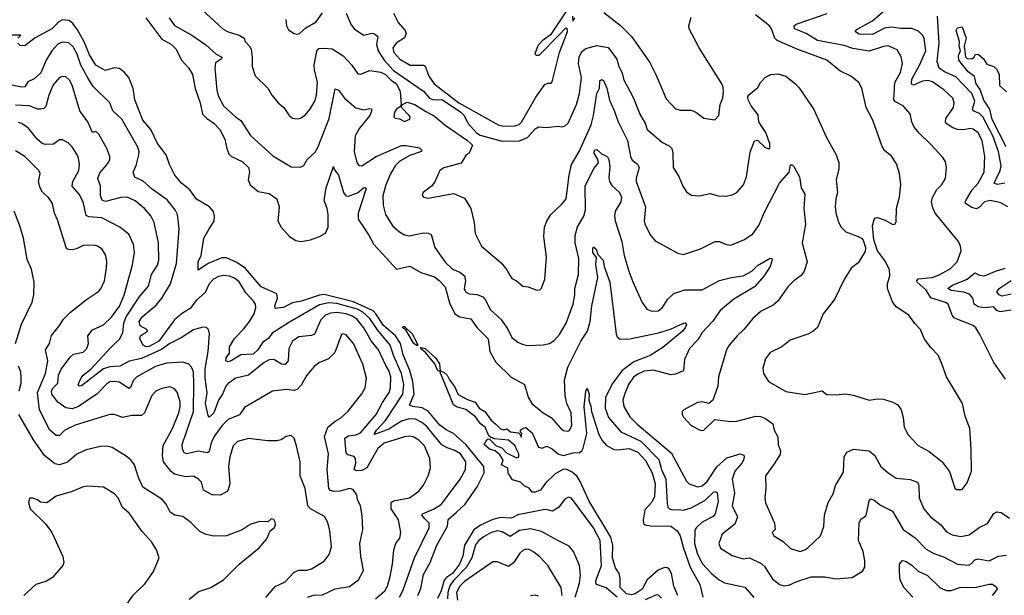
# Model space of a CAD drawing. Extents: x 1246230 to 1426786, y 660032 to 763141.
# Tile 70 of 256: x 1292432 to 1298682, y 683396 to 687053. Entities that reach past the tile are written whole.
import ezdxf

# ---------------------------------------------------------------- set-up
doc = ezdxf.new("R2010")
doc.units = 0

msp = doc.modelspace()

# ---------------------------------------------------------------- linework, layer by layer
at = {"layer": '0CON10XD'}
for points in [[(1293537.1, 687165), (1293723.7, 686993.7), (1293756, 686975), (1293825, 686954.6), (1293856.5, 686936.5), (1293864.4, 686915), (1293891.9, 686885), (1293901.1, 686865), (1293908.9, 686815), (1293907.1, 686755), (1293927.3, 686697.3), (1294008.3, 686618.3), (1294033.6, 686573.6), (1294072, 686525), (1294110, 686495), (1294142, 686445), (1294165, 686427.5), (1294193.2, 686423.2), (1294215, 686427.1), (1294245, 686447.5), (1294275, 686482), (1294305.5, 686535), (1294316.9, 686573.1), (1294322.8, 686655), (1294303.9, 686733.9), (1294302.3, 686765), (1294317.4, 686852.6), (1294330.5, 686869.5), (1294365, 686872.6), (1294415, 686867.3), (1294485, 686823.6), (1294540.4, 686765), (1294578.3, 686708.3), (1294595, 686707.8), (1294655, 686730.9), (1294725, 686720.3), (1294755, 686704), (1294789.7, 686669.7), (1294825, 686645.3), (1294847.8, 686597.8), (1294853.8, 686515), (1294849.3, 686500.7), (1294825, 686484.2), (1294811.9, 686465), (1294806.4, 686436.4), (1294815, 686426.7), (1294842.3, 686422.3), (1294875, 686407.1), (1294907.9, 686422.1), (1294910, 686435), (1294904.2, 686445), (1294856.2, 686495), (1294858.3, 686511.7), (1294891.2, 686528.8), (1294940, 686515), (1295010.3, 686470.3), (1295065, 686441.2), (1295133.3, 686383.3), (1295275, 686286.5), (1295306.8, 686255), (1295285, 686205.7), (1295265.7, 686194.3), (1295235, 686140.9), (1295125, 686112.1), (1295099.4, 686095), (1295067.2, 686022.8), (1295046, 685995), (1294993.3, 685955), (1294986.7, 685945), (1294990, 685935), (1294996.4, 685926.4), (1295025, 685920), (1295185, 685948), (1295255, 685919.2), (1295295, 685853.3), (1295316, 685765), (1295323.3, 685695), (1295364, 685615), (1295488.3, 685508.3), (1295525, 685464), (1295544.4, 685425), (1295555, 685408.8), (1295585, 685393.8), (1295625, 685361.2), (1295660, 685355), (1295715, 685333.8), (1295733.9, 685336.1), (1295745, 685347.5), (1295765.6, 685405), (1295775.6, 685545), (1295758.9, 685675), (1295764.4, 685735), (1295777.8, 685772.2), (1295802.9, 685815), (1295871.7, 685878.3), (1295900.2, 685915), (1295919.2, 686065), (1295935, 686134), (1295983.5, 686216.5), (1296059.5, 686385), (1296075.3, 686445), (1296096.5, 686585), (1296111.8, 686618.2), (1296114.8, 686665), (1296125, 686673.2), (1296137.8, 686667.8), (1296159.1, 686619.1), (1296175, 686542), (1296206.2, 686476.2), (1296230, 686405), (1296289.1, 686285), (1296308.2, 686185), (1296320.8, 686160.8), (1296352.9, 686135), (1296364.4, 686115), (1296345, 686046.7), (1296344.6, 686025), (1296404.2, 685865), (1296395.8, 685775), (1296399.2, 685755), (1296436, 685685), (1296465, 685648.8), (1296610.2, 685570.2), (1296645, 685561.4), (1296753, 685597), (1296847, 685643), (1296875, 685644.3), (1296915.6, 685625.6), (1296945, 685620), (1297032.5, 685657.5), (1297085, 685692.5), (1297123.1, 685745), (1297159.4, 685830.6), (1297255, 686013.8), (1297316.1, 686083.9), (1297325, 686130), (1297335, 686130), (1297345, 686120), (1297380.8, 686055), (1297391.4, 685985), (1297415.4, 685945.4), (1297408.8, 685855), (1297419.1, 685755), (1297398.8, 685635), (1297430, 685515), (1297410.6, 685455), (1297392.6, 685427.4), (1297345.4, 685394.6), (1297306.9, 685355), (1297245, 685264.2), (1297215, 685240), (1297139.1, 685200.9), (1297084.6, 685155.4), (1297028.6, 685085), (1296986, 685045), (1296935.8, 684985), (1296919.2, 684955), (1296867.1, 684785), (1296862.5, 684725), (1296831.2, 684635), (1296806.1, 684613.9), (1296765, 684626), (1296735, 684622), (1296647.5, 684575), (1296637.5, 684565), (1296636.7, 684545), (1296645, 684527.5), (1296693.3, 684475), (1296756.1, 684443.9), (1296775, 684446.2), (1296845, 684513.3), (1296945, 684500), (1296985, 684502.2), (1297105.4, 684534.6), (1297135, 684532.9), (1297165, 684520), (1297212.9, 684485), (1297221.9, 684445), (1297243.4, 684403.4), (1297245.5, 684355), (1297261.9, 684315), (1297258.9, 684291.1), (1297216, 684225), (1297166.9, 684155), (1297169.1, 684075), (1297161.5, 684015), (1297165, 683983.3), (1297223.8, 683855), (1297227.5, 683815), (1297207.5, 683795), (1297218.8, 683775), (1297278, 683738), (1297325, 683694.4), (1297385, 683675.5), (1297415, 683684.5), (1297435, 683698.1), (1297515.8, 683775), (1297536.2, 683833.8), (1297540.4, 683905), (1297564.5, 683985), (1297595, 684041.2), (1297611.1, 684095), (1297661.3, 684178.7), (1297665.7, 684275), (1297682, 684305), (1297725, 684325.6), (1297824.4, 684314.4), (1297859.2, 684285), (1297898, 684215), (1297943.8, 684173.8)], [(1294805.9, 687095), (1294835, 687035.8), (1294878.6, 686985), (1294885.6, 686965), (1294875, 686938.1), (1294822.9, 686905), (1294801.2, 686875), (1294806.2, 686845), (1294845, 686803.3), (1294910, 686765), (1294995, 686763.3), (1295005, 686758), (1295030, 686695), (1295062.8, 686645), (1295219, 686525), (1295473.1, 686383.1), (1295505, 686376.2), (1295575, 686378.5), (1295603.3, 686386.7), (1295618.3, 686401.7), (1295708.6, 686561.4), (1295765, 686641.4), (1295785, 686650), (1295805, 686648.8), (1295812.7, 686657.3), (1295859.6, 686845), (1295908.5, 686978.5), (1295908.1, 686998.1), (1295895, 686996.9), (1295861.7, 686961.7), (1295727.5, 686825), (1295712.5, 686825), (1295704.5, 686835), (1295705.7, 686845), (1295725, 686892.9), (1295755.8, 686925), (1295807.3, 686962.7), (1295905, 687108.8)], [(1296139.4, 687099.4), (1296245, 687015.4), (1296315, 686945.6), (1296431.4, 686781.4), (1296470.8, 686705), (1296535, 686551.2), (1296595, 686486), (1296627.3, 686477.3), (1296695, 686478.1), (1296723.8, 686465), (1296775, 686428), (1296845, 686416.7), (1296870, 686445), (1296879.2, 686515), (1296895, 686557.5), (1296900, 686595), (1296897.3, 686625), (1296888.1, 686645), (1296744.3, 686874.3), (1296681.5, 686995), (1296680.2, 687015), (1296695, 687068.8)], [(1298705, 685863.6), (1298659.9, 685889.9), (1298595, 685904.5), (1298555, 685896.8), (1298525, 685863.1), (1298505, 685851.9), (1298475, 685859.5), (1298436.3, 685886.3), (1298432.2, 685895), (1298436.5, 685905), (1298478.1, 685971.9), (1298515.3, 686015), (1298553.8, 686085), (1298558.4, 686185), (1298540.3, 686285), (1298515, 686333.3), (1298485, 686357.8), (1298465, 686361.5), (1298425, 686353.5), (1298385, 686356.4), (1298355, 686366.4), (1298313.5, 686393.5), (1298308.2, 686405), (1298310.9, 686425), (1298360, 686495), (1298362.7, 686525), (1298354.5, 686555), (1298297.6, 686607.6), (1298225, 686659.2), (1298197.7, 686667.7), (1298163.5, 686663.5), (1298105, 686638.2), (1298095, 686640.8), (1298091.9, 686651.9), (1298095.6, 686675), (1298144, 686765), (1298182.6, 686855), (1298172.7, 686935), (1298162.7, 686955), (1298138.9, 686978.9), (1298097.1, 686997.1), (1298025, 686997), (1297963.8, 687006.2), (1297921.6, 686998.4), (1297845, 686960), (1297760.9, 686960.9), (1297736.7, 686975), (1297736.7, 686985), (1297747, 686993), (1297845, 687046.4), (1297925, 687114.7)], [(1294960.4, 683395), (1294979.4, 683440.6), (1294995, 683529.2), (1295038.4, 683605), (1295079.1, 683715), (1295148.1, 683835), (1295151.4, 683878.6), (1295204.2, 683925), (1295260, 683975), (1295335.4, 684084.6), (1295379.8, 684175), (1295378.6, 684215), (1295265.1, 684355.1), (1295185, 684424.8), (1295138.2, 684448.2), (1295098.1, 684478.1), (1295025, 684565.6), (1294986.8, 684586.8), (1294925.6, 684595.6), (1294907.3, 684605), (1294936.2, 684673.8), (1294927.6, 684755), (1294908.7, 684825), (1294865.4, 684925), (1294850.2, 684995), (1294816.9, 685045), (1294740.9, 685110.9), (1294693.9, 685183.9), (1294675, 685203), (1294551.4, 685261.4), (1294365, 685307.1), (1294335, 685303.8), (1294220.8, 685265), (1294165, 685253.9), (1294104.5, 685224.5), (1294055, 685218.8), (1294052.7, 685235), (1294069.1, 685285), (1294065, 685311.2), (1293964.5, 685355), (1293865, 685472.5), (1293810.8, 685510.8), (1293745, 685539.3), (1293715, 685539.3), (1293632.6, 685507.4), (1293565, 685462.5), (1293564.6, 685515), (1293583.3, 685555), (1293601.4, 685665), (1293634.2, 685725), (1293666.1, 685773.9), (1293668.9, 685805), (1293662.1, 685835), (1293636.8, 685865), (1293555, 685912.5), (1293511.6, 685971.6), (1293458.7, 686015), (1293417.1, 686065), (1293383.8, 686133.8), (1293362.5, 686195), (1293306.8, 686266.8), (1293264.6, 686355), (1293214.6, 686415), (1293163.2, 686543.2), (1293153.6, 686615), (1293125.7, 686685.7), (1293098.3, 686718.3), (1293065, 686744), (1293035, 686747.7), (1292975, 686729.4), (1292915, 686764.4), (1292875, 686828.9), (1292842.4, 686912.4), (1292798.6, 686988.6), (1292768.8, 687028.8), (1292747.2, 687047.2), (1292705, 687052.5), (1292680.4, 687039.6), (1292637.1, 686995), (1292531.1, 686938.9), (1292465, 686887.5), (1292435, 686890), (1292420, 686905)], [(1293233.5, 687065), (1293335, 686928.8), (1293395, 686894.6), (1293426.1, 686865), (1293459.4, 686795), (1293505.7, 686745), (1293530, 686705), (1293546.2, 686616.2), (1293578.2, 686525), (1293593.3, 686453.3), (1293617.8, 686427.8), (1293664.5, 686395), (1293702.5, 686355), (1293734.3, 686294.3), (1293746.5, 686235), (1293760.7, 686200.7), (1293777.5, 686185), (1293845, 686152.9), (1293884.6, 686115), (1293890.9, 686085), (1293883.5, 686035), (1293895.4, 686005), (1293945, 685962.2), (1294015, 685948.9), (1294065, 685915.5), (1294078.4, 685865), (1294074.8, 685814.8)], [(1293381.8, 687065), (1293415.7, 687015.7), (1293525, 686955.5), (1293612.9, 686892.9), (1293680, 686835), (1293714.4, 686815), (1293713.1, 686805), (1293675, 686778), (1293670.9, 686745), (1293682.7, 686605), (1293693.6, 686565), (1293725, 686505.7), (1293803.8, 686433.8), (1293835, 686413.3), (1293897.8, 686317.8), (1294038.7, 686188.7), (1294155, 686119.4), (1294214.3, 686115.7), (1294235, 686126.2), (1294257.1, 686165), (1294307.7, 686212.3), (1294325, 686242), (1294397.5, 686425), (1294435, 686613.8), (1294455, 686604.5), (1294493.5, 686555), (1294565, 686493.5), (1294615, 686481.5), (1294655, 686489.5), (1294665, 686485.8), (1294667.8, 686477.8), (1294654.7, 686445), (1294588.2, 686365), (1294561.3, 686315), (1294555.5, 686215), (1294571.4, 686145), (1294585, 686126), (1294605, 686124.4), (1294695, 686183.9), (1294855, 686253.8), (1294885, 686254.4), (1294970, 686240), (1294983.9, 686225), (1294982.7, 686215), (1294909, 686191), (1294845, 686153.3), (1294814.7, 686125), (1294785.8, 686074.2), (1294757.3, 686005), (1294738.2, 685935), (1294739.1, 685875), (1294754.5, 685815), (1294801.2, 685741.2), (1294842.5, 685705), (1294875.4, 685685.4), (1294905, 685679.5), (1294995, 685698.9), (1295025, 685697.1), (1295045, 685688.8), (1295066.9, 685606.9), (1295132.7, 685512.7), (1295179.2, 685469.2), (1295225, 685450), (1295255.6, 685425), (1295262.9, 685395), (1295252.7, 685345), (1295261.4, 685325), (1295285, 685311.8), (1295335, 685307.7), (1295372.1, 685292.1), (1295387.1, 685275), (1295420.1, 685210.1), (1295488.5, 685148.5), (1295533.2, 685083.2), (1295556, 685035), (1295593.8, 685005), (1295621.5, 684991.5), (1295655, 684982.9), (1295755, 684988.1), (1295795, 684995.7), (1295825, 685014.2), (1295857.6, 685052.4), (1295901.5, 685125), (1295944.7, 685245.3), (1295955.3, 685305), (1295955.4, 685345), (1295980, 685435), (1295981.2, 685535), (1295958.8, 685635), (1295957.9, 685682.1), (1295973.8, 685736.2), (1296012.3, 685805), (1296023.9, 685845), (1296022.3, 685997.7), (1296079.4, 686110.6), (1296106.9, 686143.1), (1296101.8, 686165), (1296078.1, 686205), (1296080.4, 686225), (1296095, 686228), (1296125, 686200), (1296145, 686192.4), (1296162.9, 686182.9), (1296171.6, 686165), (1296177.9, 686117.9), (1296170.8, 686050.8), (1296175.3, 686025.3), (1296190.8, 686000.8), (1296238.5, 685955), (1296251.5, 685925), (1296247.3, 685895), (1296212.3, 685837.7), (1296207.3, 685805), (1296210.9, 685775), (1296254.7, 685645), (1296268.2, 685555), (1296297.7, 685455), (1296325, 685388.8), (1296381.7, 685261.7), (1296412, 685215), (1296445, 685201.4), (1296485, 685204.3), (1296511.4, 685225), (1296545, 685275.8), (1296585, 685312.9), (1296655, 685337.5), (1296765, 685337.3), (1296875, 685396.2), (1296950, 685415), (1297025, 685425.7), (1297078.6, 685455), (1297115, 685491.8), (1297195, 685539.1), (1297206.7, 685536.7), (1297207.6, 685527.6), (1297194.6, 685485), (1297157.8, 685425), (1297096.9, 685355), (1296965, 685278.1), (1296878.2, 685205), (1296831.2, 685138.8), (1296764.5, 685065), (1296737.8, 685022.2), (1296682.7, 684965), (1296651.5, 684895), (1296645, 684822.9), (1296595, 684801.2), (1296565, 684797.3), (1296455, 684826.5), (1296395, 684820.8), (1296355, 684801.9), (1296328.4, 684781.6), (1296295.8, 684735), (1296272.3, 684677.7), (1296261.1, 684635), (1296266.8, 684595), (1296305, 684530.9), (1296348.5, 684485), (1296569.1, 684299.1), (1296665, 684122), (1296682, 684105), (1296735, 684086), (1296765, 684092.7), (1296795, 684118.9), (1296857.9, 684212.1), (1296919.7, 684270.3), (1297004.4, 684294.4), (1297027.5, 684287.5), (1297031.1, 684275), (1297025.9, 684255), (1297015.3, 684235), (1296970.5, 684185), (1296955.2, 684135), (1296970, 684045), (1296955.4, 683965), (1296988.5, 683895), (1296970.9, 683849.1), (1296890, 683785), (1296870, 683725), (1296880.8, 683695), (1296955, 683649.4), (1297025, 683628.9), (1297065, 683633.5), (1297138.1, 683598.1), (1297158.9, 683578.9), (1297210, 683500), (1297255, 683464.4), (1297285, 683457.5), (1297315, 683461.1), (1297365.4, 683484.6), (1297456, 683514), (1297542.7, 683512.7), (1297615, 683501.9), (1297715, 683510), (1297781.1, 683548.9), (1297795.8, 683575), (1297796.9, 683615), (1297785.5, 683675), (1297757.3, 683745), (1297760, 683855), (1297770.7, 683879.3), (1297800.3, 683899.7), (1297807.8, 683912.2), (1297825, 683996.7), (1297835, 684008.8), (1297855, 684000), (1297895, 683968.2), (1297971.4, 683931.4), (1298040.8, 683815), (1298115, 683762.3), (1298185, 683689.6), (1298235, 683660.9), (1298295, 683640.8), (1298385, 683593.5), (1298455, 683588.5), (1298472.5, 683597.5), (1298495, 683621.5), (1298515, 683629.1), (1298585, 683614.5), (1298645, 683645.5), (1298695, 683650.6)], [(1294121.4, 687055), (1294126, 687015), (1294139.2, 686989.2), (1294175, 686965.8), (1294195, 686960.8), (1294208, 686965), (1294248.2, 687001.8), (1294315, 687039.1), (1294355, 687096)], [(1294505, 687094.4), (1294535, 687024.4), (1294555.9, 686995.9), (1294615, 686955.7), (1294666.6, 686966.6), (1294685, 686963.3), (1294705, 686946.9), (1294696.6, 686895), (1294707.2, 686855), (1294745, 686796), (1294805, 686730.1), (1294995, 686600), (1295032.5, 686555), (1295055, 686547.1), (1295115, 686543.2), (1295232.9, 686465), (1295254.2, 686445), (1295277.1, 686395), (1295331.5, 686335), (1295355, 686319.4), (1295495, 686280.8), (1295605, 686284.3), (1295656.4, 686305), (1295705, 686358.9), (1295725, 686372.5), (1295775, 686368), (1295845, 686375.7), (1295875, 686372.9), (1295895, 686379.4), (1295913.4, 686396.6), (1295967.3, 686515), (1295984.6, 686585), (1295997.8, 686685), (1295980, 686775), (1295984, 686816), (1296000, 686850), (1296025, 686870.6), (1296095, 686890), (1296167, 686877), (1296222.7, 686802.7), (1296236, 686756), (1296257.3, 686715), (1296264.5, 686675.5), (1296328.5, 686555), (1296369.5, 686449.5), (1296402.2, 686395), (1296415.8, 686355), (1296512.6, 686272.6), (1296555, 686250.8), (1296570.8, 686235), (1296578.6, 686205), (1296580, 686115), (1296615, 686056.7), (1296640.8, 685995), (1296665, 685960), (1296695, 685938.6), (1296745.7, 685934.3), (1296815, 685948), (1296865, 685934.2), (1296915, 685932.5), (1296955, 685940.8), (1296985, 685956.2), (1297025.8, 686005), (1297046.2, 686055), (1297068.3, 686211.7), (1297095.6, 686284.4), (1297115, 686287.9), (1297162.3, 686242.3), (1297185, 686232), (1297193.8, 686236.2), (1297192.7, 686265), (1297167.4, 686337.4), (1297147.4, 686367.4)], [(1295940.8, 687075), (1295943.6, 687043.6), (1295955.6, 687065)], [(1297147.4, 686367.4), (1297123.6, 686405), (1297119.3, 686449.3), (1297075, 686506), (1297055.7, 686545), (1297054.4, 686565), (1297060, 686575), (1297117.6, 686622.4), (1297134, 686655), (1297165, 686688), (1297200, 686705), (1297245, 686709.2), (1297294.3, 686694.3), (1297356.4, 686646.4), (1297380.4, 686620.4), (1297473.4, 686483.4), (1297552.9, 686305), (1297615, 686194.2), (1297631.1, 686145), (1297632.1, 686105), (1297615.5, 686035), (1297623.3, 685955), (1297612.5, 685915), (1297608.1, 685865), (1297614.4, 685815), (1297632.4, 685762.4), (1297645.7, 685735.7), (1297676.7, 685705), (1297755, 685676.2), (1297775, 685666.2), (1297785, 685652.5), (1297800.8, 685605), (1297799.1, 685580.9), (1297755, 685508.8), (1297708.8, 685475), (1297665, 685403.3), (1297602.9, 685275), (1297532.5, 685185), (1297495, 685096.7), (1297467.2, 685072.8), (1297435, 685055.7), (1297323.2, 685016.8), (1297268.8, 684975), (1297195, 684939.2), (1297165, 684898.8), (1297148.8, 684838.8), (1297152.5, 684805), (1297184, 684755), (1297295, 684690.6), (1297415, 684672.5), (1297525.9, 684695.9), (1297555, 684672.5), (1297615, 684670), (1297673.6, 684676.4), (1297725, 684668.8), (1297825, 684636.2), (1297875, 684644), (1297915, 684642), (1297975, 684624), (1298005.6, 684605.6), (1298027.1, 684575), (1298040, 684525), (1298045.7, 684465), (1298070.8, 684415), (1298135, 684347.5), (1298205, 684309.2), (1298285.4, 684245.4), (1298333, 684183), (1298367, 684077), (1298378.3, 684068.3), (1298415, 684067.5), (1298445, 684110), (1298473.8, 684185), (1298472, 684325), (1298462.5, 684455), (1298434.3, 684535), (1298416.7, 684615), (1298314.7, 684785), (1298283, 684873), (1298262.5, 684922.5), (1298215, 684970), (1298175, 685023.8), (1298150.6, 685085), (1298113.6, 685123.6), (1298076.3, 685176.3), (1297995, 685230), (1297971.2, 685261.2), (1297940, 685345), (1297940, 685375), (1297955.5, 685425), (1297952.5, 685465), (1297927.6, 685517.6), (1297876.9, 685585), (1297853.3, 685655), (1297846.1, 685743.9), (1297856.1, 685783.9), (1297865, 685793.3), (1297875, 685796.2), (1297925, 685780), (1297975, 685752.5), (1297986.4, 685753.6), (1297995, 685770), (1297997.5, 685855), (1298015.6, 685925), (1298025.5, 686004.5), (1298015.8, 686075), (1297996.5, 686136.5), (1297965.4, 686185.4), (1297922.1, 686222.1), (1297907.3, 686247.3), (1297848, 686415), (1297804.3, 686495), (1297778, 686618), (1297759.2, 686655), (1297708, 686695), (1297637.9, 686727.9), (1297555.3, 686795.3), (1297366.1, 686866.1), (1297240.4, 686920.4), (1297225.7, 686935), (1297204.5, 686995), (1297191.2, 687015), (1297103.1, 687085)], [(1298689.8, 684769.8), (1298615.4, 684875), (1298527.1, 685052.9), (1298501.5, 685095), (1298485, 685110.4), (1298366.3, 685156.3), (1298350.9, 685175), (1298325.4, 685245.4), (1298307.4, 685257.4), (1298215, 685286), (1298185.6, 685335.6), (1298129.2, 685385), (1298127.1, 685395), (1298135, 685407.3), (1298224.2, 685415), (1298265, 685430), (1298339.1, 685470.9), (1298382.5, 685515), (1298407.1, 685585), (1298403.1, 685615), (1298390, 685645), (1298243.4, 685823.4), (1298228.3, 685858.3), (1298220, 685895), (1298226.8, 685923.2), (1298252.5, 685975), (1298285, 686006), (1298308.6, 686045), (1298315.6, 686114.4), (1298309.3, 686149.3), (1298294.3, 686175), (1298212.7, 686262.7), (1298141.6, 686331.6), (1298108.2, 686375), (1298093.8, 686405), (1298083.8, 686455), (1298040.6, 686505), (1297990.3, 686530.3), (1297980, 686545), (1297987.9, 686655), (1298023.4, 686716.6), (1298034.6, 686775), (1298026.9, 686816.9), (1298000.9, 686860.9), (1297945, 686887.1), (1297915, 686883.8), (1297825, 686852.1), (1297720.6, 686870.6), (1297665, 686889.2), (1297495, 686921.7), (1297425, 686964.7), (1297350.6, 686995), (1297348.1, 687015), (1297360, 687025), (1297557, 687093)], [(1298685, 686013.6), (1298636.5, 686006.5), (1298617.3, 686015), (1298655.6, 686095), (1298661, 686125), (1298645.8, 686215), (1298608.2, 686315), (1298545, 686436.7), (1298525, 686456.4), (1298483.5, 686475), (1298480.6, 686485), (1298495.6, 686535), (1298474.8, 686585), (1298375, 686690.2), (1298301.2, 686721.2), (1298268.5, 686745), (1298254.7, 686784.7), (1298259.8, 686830.2), (1298267.3, 686905), (1298257.1, 687075)], [(1298693.3, 686245), (1298605, 686418.2), (1298590.2, 686485), (1298552.5, 686542.5), (1298528.9, 686608.9), (1298502.3, 686645), (1298493.1, 686693.1), (1298452.2, 686722.2), (1298392, 686795), (1298391.6, 686825), (1298404.6, 686855), (1298396.2, 686885), (1298397.1, 686915), (1298377.1, 686985), (1298385, 687000.4), (1298415, 687008), (1298440, 686935), (1298427.3, 686885), (1298435, 686817.5), (1298446.1, 686806.1), (1298475, 686804.2), (1298490, 686815), (1298497.5, 686832.5), (1298515, 686833.3), (1298550.5, 686805), (1298570.9, 686770.9), (1298615, 686755.5), (1298635, 686737.1), (1298648.7, 686705), (1298651.1, 686635), (1298695, 686595.6)], [(1294843.8, 683385), (1294865.1, 683424.9), (1294939.1, 683635), (1295031.5, 683825), (1295031.2, 683855), (1295002.9, 683882.9), (1294984.4, 683905), (1294988.6, 683915), (1295063.5, 683945), (1295108.9, 683975), (1295228.2, 684135), (1295261.8, 684195), (1295263.8, 684245), (1295230, 684295), (1295195, 684316.8), (1295145, 684333.8), (1295112.5, 684352.5), (1295015, 684470), (1294984.6, 684495), (1294945, 684514.8), (1294905, 684516.8), (1294855, 684502), (1294775, 684451.6), (1294685, 684417.5), (1294684.1, 684425), (1294698.1, 684445), (1294754.1, 684505.9), (1294864.8, 684675), (1294870.5, 684735), (1294856.3, 684805), (1294806.2, 684915), (1294782.9, 684985), (1294702.4, 685082.4), (1294655, 685155.6), (1294611.3, 685195), (1294576.1, 685215), (1294445, 685251), (1294394.6, 685255.4), (1294335, 685240.7), (1294145, 685132.6), (1294035, 685061.8), (1294012, 685028), (1293975.3, 685004.7), (1293943.6, 684955), (1293915, 684928.9), (1293835, 684923.8), (1293774.4, 684885), (1293755, 684880.2), (1293740.5, 684885), (1293742.5, 684905), (1293763.1, 684935), (1293763.1, 684975), (1293795, 685027.1), (1293855, 685088.5), (1293890, 685135), (1293920, 685185), (1293932.3, 685225), (1293929.2, 685245), (1293916.9, 685265), (1293868.6, 685318.6), (1293825, 685387.1), (1293795, 685411.2), (1293765, 685424.7), (1293725, 685428.4), (1293695, 685422.7), (1293663.6, 685405), (1293635.7, 685374.3), (1293609.7, 685320.3), (1293555, 685270.3), (1293515, 685219.4), (1293459.3, 685185), (1293415, 685146.1), (1293315, 685011.1), (1293255, 684976), (1293235, 684975.3), (1293216.2, 684985), (1293194.4, 685025), (1293198.6, 685045), (1293243.8, 685075), (1293240, 685085), (1293197.5, 685107.5), (1293190.9, 685135), (1293208.8, 685165), (1293299.4, 685240.6), (1293335.3, 685285), (1293390, 685375), (1293428.4, 685505), (1293445.3, 685725), (1293433.8, 685815), (1293418.5, 685845), (1293369.5, 685909.5), (1293275.2, 685975.2), (1293216.5, 686026.5), (1293163.7, 686053.7), (1293152.5, 686085), (1293172.4, 686127.6), (1293189.5, 686195), (1293191.5, 686215), (1293183.1, 686243.1), (1293080.1, 686420.1), (1293022.9, 686475), (1293005.4, 686525.4), (1292899.7, 686629.7), (1292865.6, 686684.4), (1292821.3, 686765), (1292796.8, 686835), (1292771.7, 686881.7), (1292745, 686906.1), (1292705, 686911.2), (1292675, 686897.7), (1292636.7, 686855), (1292601.4, 686795), (1292566.1, 686715), (1292525, 686676.7), (1292485, 686657.8), (1292465, 686626.9), (1292445, 686625.4), (1292375, 686638.9)], [(1292420, 686935), (1292440, 686955), (1292382.5, 686955)], [(1294690.5, 683375), (1294750.8, 683425), (1294766.8, 683455), (1294784.7, 683515.3), (1294799.6, 683595), (1294806.9, 683685), (1294820.6, 683725), (1294845, 683758.8), (1294851.5, 683795), (1294836.4, 683875), (1294790.5, 683945), (1294789.4, 683985), (1294805, 683997.1), (1294906, 684015), (1294965, 684058.1), (1294994.7, 684095.3), (1295025.6, 684155), (1295040.6, 684205), (1295035.3, 684265), (1295001.5, 684345), (1294965, 684381.5), (1294935, 684400.4), (1294906.7, 684406.7), (1294875, 684404), (1294745, 684363.6), (1294705, 684328.2), (1294635, 684205.4), (1294605, 684188.8), (1294567.1, 684187.1), (1294555.7, 684195), (1294565.8, 684235), (1294563.3, 684265), (1294555, 684277.3), (1294515, 684288.2), (1294505, 684301.2), (1294496.5, 684395), (1294520.3, 684409.7), (1294568, 684415), (1294595, 684428.5), (1294694.7, 684545), (1294735, 684622.2), (1294776.6, 684685), (1294785.8, 684715), (1294787.6, 684785), (1294776.1, 684825), (1294756.7, 684856.7), (1294710.3, 684955), (1294662.7, 685012.7), (1294616.7, 685095), (1294575, 685147.5), (1294545, 685169.3), (1294503.9, 685183.9), (1294445, 685193.7), (1294405, 685189.2), (1294373.8, 685175), (1294343, 685147), (1294304.3, 685055), (1294285, 685047.7), (1294205, 685039.2), (1294165, 685010), (1294140.4, 684965), (1294137.5, 684885), (1294118.1, 684861.9), (1294095, 684863.8), (1294045, 684894.6), (1294015, 684891.8), (1293985, 684875.3), (1293885, 684795.4), (1293805, 684775.4), (1293755, 684742.1), (1293740.4, 684725), (1293719.8, 684675), (1293695, 684635.5), (1293665, 684555.9), (1293641.7, 684531.7), (1293635, 684528.1), (1293627.7, 684537.7), (1293611.8, 684615), (1293622.4, 684682.4), (1293609.5, 684775), (1293609.7, 684835), (1293627.7, 684945), (1293637.4, 685057.4), (1293630.8, 685085), (1293617.1, 685097.1), (1293595, 685100), (1293535, 685082.2), (1293457.4, 685032.6), (1293385, 684995.3), (1293332.8, 684957.2), (1293205, 684899.8), (1293127.2, 684882.8), (1293068.4, 684851.6), (1293005, 684847.9), (1292964.4, 684835.6), (1292825, 684726.5), (1292812.5, 684725), (1292804.6, 684734.6), (1292822.7, 684777.3), (1292835.3, 684795), (1292885, 684833.8), (1293010, 684970), (1293069, 685025), (1293087, 685065), (1293094, 685125), (1293108.8, 685165), (1293195, 685296.9), (1293249.5, 685360.5), (1293269.3, 685435), (1293307.2, 685492.8), (1293315.9, 685525), (1293312.7, 685635), (1293286.7, 685765), (1293265, 685806.9), (1293225, 685854.5), (1293165, 685902.1), (1293115, 685925.4), (1293075, 685924.1), (1292977.1, 685897.1), (1292955, 685907.1), (1292945.3, 685935), (1292946.2, 685995), (1292928.2, 686045), (1292940.4, 686079.6), (1292970, 686115), (1292997.1, 686145), (1293004.4, 686165), (1293004.4, 686185), (1292985, 686233.8), (1292935, 686325.7), (1292915, 686343.3), (1292895, 686337.5), (1292865.5, 686405), (1292814.1, 686474.1), (1292766.5, 686636.5), (1292749.1, 686669.1), (1292725, 686690), (1292705, 686692.9), (1292686.2, 686685), (1292645, 686640), (1292617, 686573), (1292598.8, 686501.2), (1292585, 686488.5), (1292565, 686484.5), (1292545, 686485.4), (1292495, 686505.3), (1292405, 686510.7)], [(1294258.6, 683385), (1294297, 683397), (1294355, 683400), (1294435, 683438.5), (1294525, 683452.2), (1294582.5, 683495), (1294615.6, 683555), (1294597.3, 683645), (1294591.4, 683725), (1294610, 683815), (1294606.9, 683903.1), (1294595.6, 683965), (1294577.1, 684005), (1294571.4, 684035), (1294549.4, 684069.4), (1294525, 684074.5), (1294465, 684058.4), (1294425.5, 684055.5), (1294405, 684062.5), (1294395.5, 684075.5), (1294384.6, 684195), (1294393.1, 684295), (1294366.2, 684405), (1294388.9, 684465), (1294435, 684503.6), (1294468.4, 684521.6), (1294515.6, 684565), (1294605, 684675.7), (1294626.2, 684715), (1294633.5, 684775), (1294610.5, 684865), (1294552.1, 684995), (1294505, 685051.4), (1294485, 685057.1), (1294475, 685053.8), (1294432.1, 684937.9), (1294391.4, 684898.6), (1294335, 684874.4), (1294300.9, 684849.1), (1294255, 684794), (1294219.6, 684730.4), (1294195, 684706.1), (1294175, 684698.5), (1294125, 684704.5), (1294037.2, 684692.8), (1293860.2, 684589.8), (1293827.6, 684542.4), (1293755, 684513.8), (1293715, 684473.6), (1293666.4, 684405), (1293647.1, 684365), (1293635, 684310), (1293625, 684301.4), (1293565, 684312.9), (1293494.1, 684294.1), (1293475, 684304.4), (1293465, 684326.7), (1293464.7, 684355), (1293536.4, 684565), (1293538.1, 684741.9), (1293535, 684816.2), (1293522.5, 684845), (1293505, 684865.6), (1293467, 684877), (1293365, 684871.6), (1293295, 684849.1), (1293175.5, 684785), (1293155, 684762.5), (1293135, 684716.7), (1293125, 684710.9), (1293065, 684751.2), (1293035, 684755.4), (1293005, 684751.5), (1292985, 684738.9), (1292923.4, 684676.6), (1292805, 684596.7), (1292765, 684580.3), (1292725, 684588), (1292673.8, 684623.8), (1292637.1, 684675), (1292634.3, 684695.7), (1292644.8, 684715), (1292675.3, 684745), (1292679.5, 684795), (1292695, 684833.5), (1292755, 684911.1), (1292775, 684927.7), (1292835, 684940.9), (1292859.1, 684965), (1292869.2, 684995), (1292865.3, 685045), (1292895, 685082.3), (1292965, 685114.4), (1293015, 685163.6), (1293065, 685232.5), (1293095, 685302.5), (1293148.9, 685495), (1293161.5, 685575), (1293154.5, 685624.5), (1293125, 685690), (1293068, 685735), (1292954, 685795), (1292871.5, 685801.5), (1292855, 685810), (1292836.1, 685896.1), (1292809.2, 685945), (1292766.1, 685995), (1292770.7, 686025), (1292807.5, 686095), (1292811.2, 686135), (1292802.7, 686185), (1292765, 686245.7), (1292739.8, 686269.8), (1292705, 686289.2), (1292685, 686290), (1292647.9, 686262.1), (1292595, 686260), (1292575, 686267.1), (1292543.3, 686293.3), (1292485.6, 686365.6), (1292445, 686393.3), (1292425, 686399.1)], [(1293995, 683383.1), (1294055, 683452.2), (1294118.1, 683481.9), (1294175, 683544.4), (1294205, 683557.1), (1294255, 683556.7), (1294285, 683564.4), (1294365, 683612.9), (1294395.7, 683655), (1294412.5, 683705), (1294401.2, 683805), (1294388, 683858), (1294366, 683896), (1294278.1, 683945), (1294261.5, 683965), (1294243.5, 684075), (1294213.6, 684155), (1294212.2, 684245), (1294189.4, 684345), (1294173.8, 684395), (1294155, 684411.2), (1294124.2, 684405.8), (1294092.5, 684385), (1294065, 684377.5), (1294005, 684376.7), (1293885, 684392.1), (1293815, 684373.5), (1293787.3, 684345), (1293765.8, 684275.8), (1293758.2, 684215), (1293765.4, 684104.6), (1293755, 684066.7), (1293745, 684054.3), (1293705, 684032), (1293655, 684034.2), (1293600, 684065), (1293587.3, 684115), (1293567.5, 684135), (1293535, 684153.3), (1293485, 684149.1), (1293415.2, 684165.2), (1293393.6, 684183.6), (1293344.7, 684245), (1293338.8, 684285), (1293342.4, 684347.6), (1293402.9, 684455), (1293441.8, 684555), (1293451.2, 684595), (1293451.1, 684625), (1293432.7, 684687.3), (1293415, 684708.2), (1293385, 684720), (1293335, 684710.4), (1293296.4, 684693.6), (1293271.2, 684665), (1293225, 684556.2), (1293205, 684538.6), (1293145, 684538.1), (1293085, 684525.6), (1293035, 684544.4), (1293005, 684544.4), (1292785, 684476.6), (1292718.6, 684445), (1292685, 684412.5), (1292665, 684412.5), (1292622.9, 684445), (1292557.2, 684575), (1292545.3, 684684.7), (1292595.7, 684805), (1292610.3, 684885), (1292596.9, 684955), (1292620.8, 684995), (1292633.5, 685046.5), (1292685, 685110), (1292709.8, 685150.2), (1292755.4, 685194.6), (1292856, 685275), (1292933.7, 685326.3), (1292947.5, 685342.5), (1292970.4, 685395), (1292984.5, 685474.5), (1292986.2, 685515), (1292978.8, 685555), (1292955, 685595.5), (1292926, 685615), (1292905, 685620.5), (1292835, 685619.5), (1292792.7, 685597.3), (1292765, 685591.2), (1292742.5, 685592.5), (1292730.2, 685600.2), (1292672.2, 685782.2), (1292652.5, 685825), (1292640, 685885), (1292615, 685922.9), (1292577.8, 685957.8), (1292562.9, 685985), (1292552.6, 686022.6), (1292562.5, 686075), (1292555, 686094.4), (1292465, 686183.5), (1292405, 686220)], [(1294074.8, 685814.8), (1294071.1, 685775), (1294091.5, 685735), (1294145, 685676.3), (1294185, 685650.2), (1294216.5, 685643.5), (1294279.2, 685655), (1294335.8, 685675), (1294374, 685696), (1294389.7, 685735), (1294390.3, 685815), (1294384, 685854), (1294365.5, 685905.5), (1294377.3, 685985), (1294425, 686120), (1294426.7, 686105), (1294455, 686066), (1294488, 685955), (1294503.1, 685933.1), (1294518.7, 685931.3), (1294576.2, 685953.8), (1294615, 685984.6), (1294626, 685986), (1294630.5, 685980.5), (1294580.6, 685825), (1294581.5, 685785), (1294648.5, 685685), (1294679.6, 685625), (1294735, 685566.5), (1294825, 685468.9), (1294907.6, 685487.6), (1294977.5, 685447.5), (1295065, 685419.1), (1295095, 685396.9), (1295133.1, 685355), (1295160.4, 685255), (1295195, 685184.6), (1295225, 685166), (1295295, 685152.5), (1295335.3, 685095), (1295406.5, 685026.5), (1295415.7, 684945.7), (1295455, 684878.5), (1295552.1, 684782.1), (1295635.8, 684735), (1295660.6, 684655), (1295683.1, 684615), (1295755.7, 684555), (1295806, 684526), (1295865, 684458.9), (1295885, 684442.7), (1295910.6, 684439.4), (1295925, 684448.6), (1295937.5, 684475), (1295932.9, 684555), (1295905.5, 684615), (1295895.4, 684665), (1295890.7, 684765), (1295911.9, 684845), (1295995, 685010.6), (1296037.3, 685075), (1296054.2, 685135.8), (1296062.9, 685235), (1296101.9, 685415), (1296089.8, 685495), (1296093.3, 685543.3), (1296070.8, 685575), (1296070, 685600), (1296075, 685610), (1296091.9, 685595), (1296102.4, 685562.4), (1296135.6, 685525), (1296142.2, 685485), (1296177.3, 685385), (1296192.8, 685265), (1296217.8, 685055), (1296225, 685038), (1296244.6, 685024.6), (1296305, 685026.2), (1296486.9, 685063.1), (1296562.6, 685087.4), (1296646.1, 685126.1), (1296657.1, 685127.1), (1296664, 685115), (1296656.2, 685095), (1296638.2, 685075), (1296515, 684969.6), (1296435, 684920.2), (1296330.5, 684879.5), (1296255, 684823.3), (1296195, 684741.5), (1296151, 684655), (1296147.4, 684585), (1296169.7, 684525), (1296247.3, 684435), (1296375, 684376.3), (1296489.4, 684259.4), (1296505.7, 684195.7), (1296534.4, 684135), (1296541.1, 683981.1), (1296546.6, 683956.6), (1296555.9, 683945.9), (1296575, 683939.2), (1296611.8, 683941.8), (1296645, 683936.3), (1296695, 683951.2), (1296781.4, 683998.6), (1296835, 684050.9), (1296846.8, 684056.8), (1296859.6, 684049.6), (1296865, 683992.5), (1296847, 683913), (1296833.5, 683896.5), (1296765, 683861.9), (1296725.2, 683825), (1296717, 683805), (1296715.9, 683725), (1296732.8, 683665), (1296765, 683598.2), (1296823.5, 683535), (1296872.2, 683495), (1296905, 683475.5), (1297035, 683447.8), (1297092.7, 683382.7)], [(1292406, 684995), (1292445, 685118.8), (1292511.7, 685258.3), (1292522.5, 685305), (1292524.5, 685385), (1292507.2, 685467.2), (1292479.5, 685529.5), (1292455.7, 685665.7), (1292433.4, 685743.4), (1292396.9, 685836.9)], [(1298725, 685207.8), (1298655, 685196.7), (1298634.8, 685204.8), (1298615, 685229.2), (1298555, 685221.7), (1298515, 685228.4), (1298490, 685245), (1298482.2, 685285), (1298460.1, 685310.1), (1298425, 685322.5), (1298345, 685332.2), (1298322.9, 685345), (1298353.5, 685366.5), (1298446.1, 685403.9), (1298495, 685444.7), (1298525, 685430), (1298555, 685425.3), (1298625, 685456.4), (1298687.5, 685475)], [(1298725, 685309.4), (1298667.7, 685297.7), (1298648.6, 685305), (1298634.3, 685325), (1298650, 685345), (1298725, 685395.2)], [(1294955, 684981.9), (1294935, 684995.8), (1294882.3, 685082.3), (1294864.5, 685095), (1294866.7, 685103.3), (1294875, 685104), (1294925, 685056.2), (1294960, 684985), (1294955, 684981.9)], [(1296609.3, 683395), (1296584.8, 683455), (1296568.7, 683535), (1296555, 683561.8), (1296545, 683570.4), (1296525, 683574), (1296484.2, 683555.8), (1296414.9, 683495.1), (1296382.2, 683435), (1296339.2, 683405), (1296315, 683399.4), (1296284.2, 683405), (1296244, 683445), (1296243.8, 683505), (1296236.5, 683535), (1296215, 683570), (1296195.3, 683635), (1296196.6, 683715), (1296184.8, 683765), (1296046.8, 683995), (1295990.4, 684120.4), (1295970.7, 684150.7), (1295938.3, 684178.3), (1295905, 684195.6), (1295885, 684197.1), (1295831.2, 684168.8), (1295770.7, 684109.3), (1295738.6, 684065), (1295705, 684051.4), (1295685, 684052), (1295665, 684076.7), (1295635, 684092.5), (1295610, 684115), (1295560.7, 684130.7), (1295533, 684173), (1295530, 684205), (1295490, 684225), (1295500, 684255), (1295479.3, 684289.3), (1295450, 684315), (1295413.9, 684323.9), (1295380, 684355), (1295397, 684383), (1295405, 684390), (1295415, 684387.5), (1295456.4, 684346.4), (1295493.6, 684333.6), (1295521.7, 684301.7), (1295585, 684270), (1295600, 684275), (1295600, 684295), (1295582.3, 684332.3), (1295576.9, 684345), (1295535, 684382.5), (1295445, 684389.4), (1295420, 684400), (1295410, 684410), (1295387.5, 684465), (1295356.7, 684486.7), (1295325, 684530.8), (1295265, 684577.7), (1295205, 684593.6), (1295185.8, 684605.8), (1295098.8, 684818.8), (1295085, 684825.8), (1295067.1, 684867.1), (1295008.5, 684938.5), (1294976.2, 684965), (1294980.3, 684969.7), (1295005, 684964.3), (1295071.3, 684905), (1295096.5, 684866.5), (1295101.7, 684821.7), (1295125, 684813.8), (1295145.2, 684795.2), (1295160, 684765), (1295192.4, 684722.4), (1295215, 684672.2), (1295275, 684640), (1295323.3, 684623.3), (1295348.6, 684585), (1295385, 684563.5), (1295425, 684510), (1295454.6, 684484.6), (1295485, 684452.9), (1295505, 684448.6), (1295525, 684453.3), (1295546.7, 684435), (1295597.5, 684427.5), (1295608.3, 684418.3), (1295615, 684400), (1295620, 684425), (1295611.7, 684431.7), (1295610, 684445), (1295623, 684457), (1295645, 684462.5), (1295685, 684427.5), (1295725, 684338), (1295748.6, 684331.4), (1295768.8, 684341.2), (1295785, 684340.8), (1295814, 684325), (1295852.2, 684292.2), (1295885, 684285.5), (1295945, 684301.6), (1295985.9, 684304.1), (1296001.1, 684315), (1296009.1, 684330.9), (1296032.5, 684425), (1296015.3, 684594.7), (1296025, 684692.5), (1296035, 684712.5), (1296046.7, 684675), (1296044, 684635), (1296057.9, 684597.9), (1296061.1, 684565), (1296107.9, 684417.9), (1296129.6, 684379.6), (1296157.3, 684347.3), (1296205, 684323.6), (1296225, 684320.4), (1296301.4, 684328.6), (1296355, 684305.3), (1296405, 684251.8), (1296446.5, 684175), (1296465.6, 684105), (1296462.4, 684025), (1296445, 683988.9), (1296401.2, 683938.8), (1296389.6, 683875), (1296392.4, 683852.4), (1296403.2, 683843.2), (1296436.8, 683836.8), (1296565, 683835.3), (1296605.2, 683805), (1296625, 683774.4), (1296646, 683695), (1296688.3, 683575), (1296748.3, 683465), (1296769.2, 683385)], [(1292428.2, 684695), (1292440.8, 684745), (1292442.5, 684785), (1292439.5, 684815), (1292425, 684851.2)], [(1293416.5, 683906.5), (1293387.5, 683925), (1293361.9, 683975), (1293335, 684008.1), (1293215, 684084.2), (1293186.9, 684145), (1293160.5, 684225), (1293137.4, 684257.4), (1293102.9, 684285), (1293018.8, 684335), (1292985, 684343.3), (1292945, 684341.8), (1292855, 684320.9), (1292796, 684294), (1292735, 684241.8), (1292685, 684224.6), (1292655, 684231.5), (1292589.4, 684285), (1292521.1, 684385), (1292426, 684546)], [(1297943.8, 684173.8), (1297995, 684141.1), (1298085, 684132.5), (1298130, 684115), (1298138.8, 684095), (1298140.9, 684015), (1298171.8, 683945), (1298213.3, 683895), (1298278.9, 683845), (1298312.6, 683802.6), (1298350.1, 683780.1), (1298405, 683769.6), (1298458.7, 683781.3), (1298522.6, 683827.4), (1298575, 683852.9), (1298614.5, 683915.5), (1298635, 683926), (1298661.7, 683921.7), (1298715, 683886.7)], [(1293110.4, 683335), (1293151.9, 683398.1), (1293228.3, 683471.7), (1293282.6, 683547.4), (1293318.1, 683635), (1293300, 683685), (1293272.2, 683735), (1293210.8, 683800.8), (1293128.1, 683918.1), (1293085.7, 683955), (1293057.1, 684015), (1293035, 684041.4), (1292965, 684082.5), (1292865, 684090), (1292835, 684085.6), (1292765, 684056.5), (1292663.9, 684026.1), (1292605, 683984), (1292565, 683988.8), (1292545, 684003.3), (1292515, 684013.3), (1292495, 684012.5), (1292488.8, 683985), (1292500, 683945), (1292598.3, 683848.3), (1292635.8, 683795), (1292663.8, 683736.2), (1292707.3, 683642.7), (1292713.1, 683605), (1292705.8, 683585), (1292641.5, 683508.5), (1292603.2, 683486.8), (1292535, 683464), (1292458, 683395)], [(1296224.7, 683384.7), (1296155, 683443.4), (1296093.1, 683465), (1296088.2, 683475), (1296091.6, 683495), (1296126.1, 683585), (1296115.8, 683745), (1296074.1, 683825), (1295935, 684014.2), (1295915, 684020), (1295892, 684008), (1295852.9, 683955), (1295815, 683931.8), (1295775, 683941.6), (1295755, 683939.7), (1295595, 683907.4), (1295552.9, 683887.1), (1295485, 683890.5), (1295435, 683878.9), (1295357.7, 683842.3), (1295315, 683812.5), (1295256, 683715), (1295244.3, 683645), (1295224.5, 683595), (1295180.3, 683535), (1295140.5, 683509.5), (1295126.5, 683493.5), (1295108.2, 683425), (1295085, 683375.5)], [(1293507.6, 683372.4), (1293569.1, 683420.9), (1293645, 683445.8), (1293725, 683494.3), (1293826.2, 683595), (1293952.7, 683697.3), (1294001.2, 683755), (1294022.5, 683805), (1294047.5, 683825), (1294056.1, 683843.9), (1294055, 683860), (1294045, 683877.5), (1294028.3, 683881.7), (1294007, 683863), (1293955, 683866.2), (1293895, 683846.2), (1293845, 683812), (1293745.6, 683774.4), (1293665, 683771.1), (1293615, 683781.9), (1293575, 683801.9), (1293519.3, 683859.3), (1293467.7, 683897.7), (1293416.5, 683906.5)], [(1295958.6, 683385), (1295985, 683474), (1295992.2, 683525), (1295985.6, 683585), (1295947.5, 683675), (1295919.5, 683709.5), (1295844.2, 683745.8), (1295745, 683801.5), (1295675, 683818.6), (1295605, 683808.9), (1295545, 683770.9), (1295495, 683800.6), (1295465.2, 683805.2), (1295425, 683795.2), (1295379.9, 683770.1), (1295345, 683743.4), (1295325, 683717.3), (1295301.1, 683635), (1295268.8, 683575), (1295185, 683491), (1295163, 683457), (1295150.5, 683415), (1295148.2, 683375)], [(1295875.2, 683395.2), (1295869.1, 683445), (1295785, 683586.7), (1295735, 683639.5), (1295695, 683670), (1295665, 683688.2), (1295645, 683689.1), (1295625, 683681.5), (1295607.5, 683665), (1295567.4, 683602.6), (1295535, 683580), (1295465, 683610), (1295435, 683609.2), (1295255, 683484), (1295225.7, 683455), (1295205.6, 683415), (1295210.4, 683365)], [(1298101.2, 683385), (1298044.2, 683445), (1298020.9, 683495), (1298015.6, 683544.4), (1298016.2, 683595), (1298035, 683618), (1298055, 683614.2), (1298095, 683587.8), (1298135, 683549.6), (1298195, 683521.2), (1298275, 683442.8), (1298315, 683427.6), (1298345, 683425.9), (1298405, 683448.7), (1298493.6, 683446.4), (1298585, 683467.9), (1298606.4, 683466.4), (1298630, 683450), (1298635.4, 683435), (1298605, 683395.8)], [(1295725, 683390.8), (1295705, 683398), (1295675, 683393.8)], [(1296505, 683379.2), (1296487.4, 683397.4), (1296475, 683398.9), (1296401.7, 683368.3)]]:
    msp.add_lwpolyline(points, dxfattribs=at)

doc.saveas('drawing.dxf')
